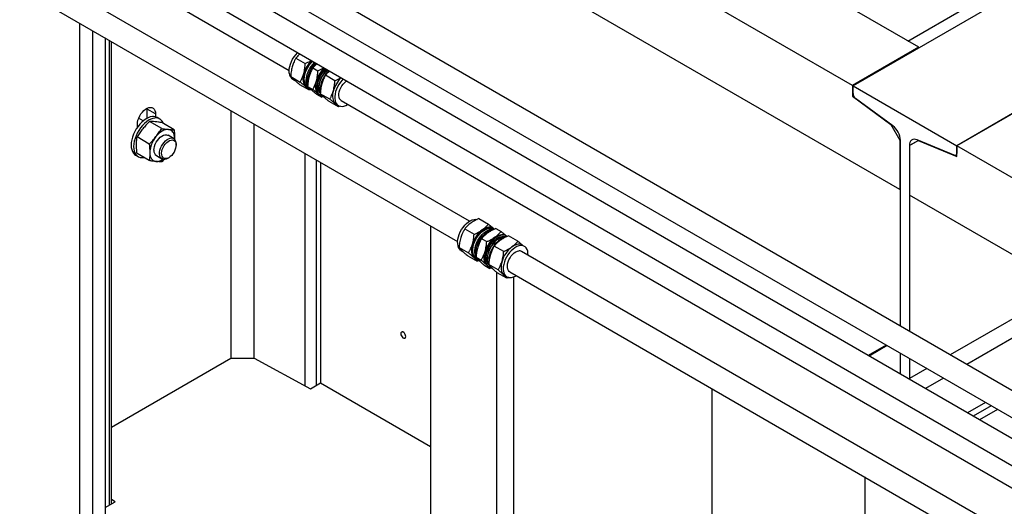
# Model space of a CAD drawing. Header units: millimetres. Extents: x 0 to 25230, y 0 to 17820.
# Tile 35 of 244: x 5360 to 6201, y 10347 to 10762. Entities that reach past the tile are written whole.
import ezdxf

# ---------------------------------------------------------------- set-up
doc = ezdxf.new("R2010")
doc.units = ezdxf.units.MM
doc.linetypes.add('SLD-Sólida', pattern=[0])
doc.layers.add('REFERÊNCIAS', color=9, linetype='SLD-Sólida')

msp = doc.modelspace()

# ---------------------------------------------------------------- linework, layer by layer
at = {"color": 7, "linetype": 'SLD-Sólida', "lineweight": 25, "ltscale": 30}
for p, q in [((4541.26, 11324.09), (5590.44, 10718.41)), ((5744.22, 10589.73), (4695.04, 11195.4)), ((4685.04, 11178.08), (5734.22, 10572.41)), ((6952.55, 10015.14), (5582.18, 10806.23)), ((6956.79, 9971.87), (5546.82, 10785.82)), ((5572.18, 10788.91), (6942.55, 9997.81)), ((5536.82, 10768.5), (6946.79, 9954.54)), ((5596.18, 10728.84), (5604.18, 10724.22)), ((5610.65, 10720.48), (5614.98, 10717.99)), ((5591.73, 10713.1), (5599.73, 10708.48)), ((5593.53, 10710.85), (5595.02, 10709.99)), ((5599.38, 10706.48), (5607.39, 10701.86)), ((5606.29, 10705.99), (5606.1, 10706.96)), ((5629.46, 10709.63), (5621.46, 10714.25)), ((5604.51, 10704.62), (5605.29, 10704.07)), ((5605.29, 10704.07), (5605.9, 10703.71)), ((5606.2, 10704.74), (5610.53, 10702.24)), ((5606.26, 10704.33), (5607.02, 10703.89)), ((5608.51, 10702.42), (5607.39, 10701.86)), ((5613.86, 10698.12), (5618.19, 10695.62)), ((5616.09, 10697.83), (5615.31, 10698.38)), ((5615.75, 10704.3), (5615.75, 10703.68)), ((5616.09, 10697.83), (5616.86, 10697.38)), ((5625.01, 10693.88), (5617.01, 10698.5)), ((5619.24, 10696.15), (5618.19, 10695.62)), ((5632.67, 10687.26), (5624.66, 10691.89)), ((5629.79, 10690.03), (5630.56, 10689.47)), ((5630.56, 10689.47), (5632.42, 10688.4)), ((5634.92, 10692.73), (6954.27, 9931.09)), ((5633.89, 10687.88), (5632.67, 10687.26)), ((5752.41, 10592.01), (5760.42, 10587.38)), ((5740.26, 10583.29), (5748.26, 10578.66)), ((5764.68, 10583.69), (5764.06, 10584.05)), ((5764.9, 10582.74), (5764.32, 10583.07)), ((5766.89, 10583.65), (5771.22, 10581.15)), ((5754.73, 10574.93), (5759.06, 10572.43)), ((5769.63, 10575.18), (5769.09, 10574.87)), ((5775.64, 10577.36), (5774.86, 10577.81)), ((5785.7, 10572.79), (5777.69, 10577.41)), ((5735.45, 10567.5), (5743.46, 10562.88)), ((5737.31, 10564.85), (5738.7, 10564.05)), ((5773.54, 10564.07), (5765.53, 10568.69)), ((6949.3, 9894.05), (5788.7, 10564.05)), ((5791.2, 10568.38), (5789.34, 10569.45)), ((5742.81, 10560.44), (5750.81, 10555.82)), ((5749.06, 10558.06), (5749.68, 10557.71)), ((5749.93, 10559.14), (5754.26, 10556.65)), ((5750.04, 10558.32), (5750.94, 10557.81)), ((5750.79, 10558.05), (5750.36, 10558.52)), ((5752.26, 10556.5), (5750.81, 10555.82)), ((5752.86, 10555.87), (5752.44, 10556.14)), ((5759.53, 10558.3), (5759.53, 10557.68)), ((5757.28, 10552.08), (5761.61, 10549.58)), ((5759.86, 10551.83), (5760.64, 10551.38)), ((5768.74, 10548.29), (5760.73, 10552.91)), ((5761.13, 10552.29), (5761.83, 10551.6)), ((5763.08, 10550.28), (5761.61, 10549.58)), ((5778.7, 10546.73), (6939.3, 9876.73)), ((5776.09, 10541.23), (5768.09, 10545.85)), ((5774.34, 10543.47), (5776.2, 10542.4)), ((5777.71, 10541.99), (5776.09, 10541.23))]:
    msp.add_line(p, q, dxfattribs=at)
at = {"color": 7, "linetype": 'SLD-Sólida', "lineweight": 25, "ltscale": 30, "flags": 128}
for points in [[(5590.54, 10715.94), (5590.42, 10717.74), (5590.55, 10719.68), (5590.92, 10721.72), (5591.53, 10723.81), (5592.36, 10725.9), (5593.4, 10727.94), (5594.61, 10729.89), (5595.98, 10731.69), (5597.46, 10733.31), (5597.58, 10733.43)], [(5602.92, 10708.79), (5602.8, 10710.59), (5602.92, 10712.54), (5603.3, 10714.58), (5603.91, 10716.67), (5604.74, 10718.76), (5605.77, 10720.8), (5606.99, 10722.75), (5608.35, 10724.55), (5609.83, 10726.17), (5609.95, 10726.29)], [(5603.42, 10709.17), (5603.3, 10710.93), (5603.43, 10712.83), (5603.81, 10714.83), (5604.43, 10716.87), (5605.26, 10718.91), (5606.3, 10720.89), (5607.51, 10722.77), (5608.87, 10724.5), (5610.33, 10726.04), (5610.35, 10726.06)], [(5605.11, 10708.19), (5604.99, 10709.95), (5605.13, 10711.85), (5605.51, 10713.85), (5606.12, 10715.89), (5606.96, 10717.93), (5607.99, 10719.91), (5609.2, 10721.79), (5610.56, 10723.52), (5612.03, 10725.06), (5612.04, 10725.08)], [(5606.1, 10706.96), (5605.98, 10708.76), (5606.11, 10710.7), (5606.48, 10712.74), (5607.09, 10714.83), (5607.92, 10716.92), (5608.95, 10718.96), (5610.17, 10720.91), (5611.53, 10722.71), (5613.02, 10724.33), (5613.13, 10724.45)], [(5602.9, 10715.8), (5602.48, 10714.03), (5602.24, 10712.31), (5602.18, 10710.68), (5602.3, 10709.15), (5602.6, 10707.76), (5603.07, 10706.53), (5603.71, 10705.47), (5604.51, 10704.62)], [(5620.91, 10719.96), (5620.79, 10719.84), (5619.31, 10718.22), (5617.95, 10716.42), (5616.73, 10714.47), (5615.7, 10712.43), (5614.87, 10710.34), (5614.26, 10708.25), (5613.88, 10706.21), (5613.76, 10704.27), (5613.88, 10702.47)], [(5616.66, 10699.38), (5616.23, 10699.86), (5615.53, 10701.03), (5615.05, 10702.45), (5614.82, 10704.08), (5614.83, 10705.86), (5615.1, 10707.77), (5615.6, 10709.74), (5616.32, 10711.72), (5617.26, 10713.68), (5618.38, 10715.54), (5619.66, 10717.27), (5621.05, 10718.83), (5621.74, 10719.48)], [(5622.8, 10718.87), (5622.78, 10718.85), (5621.31, 10717.31), (5619.96, 10715.58), (5618.75, 10713.7), (5617.71, 10711.72), (5616.88, 10709.68), (5616.26, 10707.64), (5615.88, 10705.64), (5615.75, 10703.74), (5615.87, 10701.98), (5616.23, 10700.41), (5616.83, 10699.06), (5616.99, 10698.8)], [(5624.09, 10718.12), (5623.22, 10717.22), (5621.79, 10715.5), (5620.5, 10713.62), (5619.37, 10711.62), (5618.44, 10709.55), (5617.71, 10707.45), (5617.22, 10705.38), (5616.97, 10703.39), (5616.97, 10701.51), (5617.09, 10700.46)], [(5615.31, 10698.38), (5614.51, 10699.24), (5613.87, 10700.29), (5613.4, 10701.52), (5613.1, 10702.92), (5612.98, 10704.44), (5613.04, 10706.08), (5613.29, 10707.8), (5613.7, 10709.57)], [(5636.47, 10710.98), (5635.6, 10710.08), (5634.17, 10708.36), (5632.88, 10706.48), (5631.75, 10704.48), (5630.81, 10702.41), (5630.09, 10700.31), (5629.6, 10698.24), (5629.35, 10696.24), (5629.34, 10694.37), (5629.59, 10692.65), (5630.08, 10691.15), (5630.8, 10689.88), (5631.73, 10688.88), (5632.85, 10688.18), (5634.14, 10687.78), (5635.57, 10687.71), (5637.09, 10687.95), (5638.69, 10688.51), (5640.31, 10689.38), (5640.51, 10689.5)], [(5634.92, 10692.73), (5634.2, 10693.29), (5633.51, 10694.23), (5633.06, 10695.44), (5632.86, 10696.85), (5632.91, 10698.44), (5633.22, 10700.12), (5633.77, 10701.86), (5634.54, 10703.57), (5635.5, 10705.21), (5636.62, 10706.71), (5637.87, 10708.02), (5639.19, 10709.09), (5639.44, 10709.26)], [(5628.18, 10701.21), (5627.76, 10699.44), (5627.52, 10697.72), (5627.46, 10696.09), (5627.58, 10694.56), (5627.88, 10693.17), (5628.35, 10691.93), (5628.99, 10690.88), (5629.79, 10690.03)], [(5618.83, 10696.52), (5619.35, 10696.03), (5620.05, 10695.54)], [(5737.31, 10564.85), (5736.75, 10565.22), (5735.79, 10566.18), (5735.04, 10567.42), (5734.53, 10568.9), (5734.25, 10570.58), (5734.22, 10572.44), (5734.44, 10574.43), (5734.9, 10576.49), (5735.59, 10578.59), (5736.5, 10580.66), (5737.61, 10582.68), (5738.88, 10584.58), (5740.29, 10586.32), (5741.81, 10587.86), (5743.4, 10589.17), (5745.02, 10590.21), (5746.63, 10590.96), (5748.21, 10591.41), (5749.7, 10591.53), (5750.99, 10591.36)], [(5751.44, 10557.08), (5750.27, 10557.42), (5749.12, 10558.08), (5748.17, 10559.04), (5747.42, 10560.27), (5746.9, 10561.75), (5746.62, 10563.44), (5746.59, 10565.3), (5746.81, 10567.28), (5747.27, 10569.35), (5747.97, 10571.44), (5748.88, 10573.52), (5749.98, 10575.53), (5751.25, 10577.43), (5752.67, 10579.17), (5754.18, 10580.72), (5755.77, 10582.02), (5757.39, 10583.07), (5759.01, 10583.82), (5760.58, 10584.26), (5762.08, 10584.39), (5763.46, 10584.19), (5764.69, 10583.68), (5765.54, 10583.06)], [(5750.04, 10558.32), (5749.43, 10558.74), (5748.51, 10559.7), (5747.81, 10560.93), (5747.33, 10562.41), (5747.1, 10564.08), (5747.12, 10565.92), (5747.38, 10567.88), (5747.89, 10569.91), (5748.62, 10571.95), (5749.57, 10573.97), (5750.7, 10575.9), (5751.99, 10577.71), (5753.41, 10579.35), (5754.92, 10580.77), (5756.49, 10581.94), (5758.08, 10582.84), (5759.64, 10583.43), (5761.14, 10583.72), (5762.55, 10583.68), (5763.82, 10583.32), (5764.32, 10583.07)], [(5749.87, 10559.23), (5749.5, 10559.96), (5749.03, 10561.43), (5748.79, 10563.11), (5748.81, 10564.95), (5749.08, 10566.9), (5749.58, 10568.93), (5750.32, 10570.98), (5751.26, 10572.99), (5752.39, 10574.93), (5753.69, 10576.73), (5755.11, 10578.37), (5756.62, 10579.79), (5758.19, 10580.96), (5759.77, 10581.86), (5761.33, 10582.46), (5762.84, 10582.74), (5764.24, 10582.7), (5764.48, 10582.66)], [(5750.01, 10560.23), (5749.8, 10561.6), (5749.77, 10563.46), (5749.99, 10565.44), (5750.45, 10567.51), (5751.15, 10569.61), (5752.06, 10571.68), (5753.16, 10573.7), (5754.44, 10575.59), (5755.85, 10577.34), (5757.37, 10578.88), (5758.95, 10580.19), (5760.57, 10581.23), (5762.19, 10581.98), (5763.76, 10582.43), (5764.24, 10582.5)], [(5764.06, 10584.05), (5763.11, 10584.47), (5761.96, 10584.71), (5760.72, 10584.72), (5759.41, 10584.5), (5758.06, 10584.04), (5756.67, 10583.37), (5755.29, 10582.48)], [(5776.34, 10576.88), (5775.65, 10577.36), (5774.42, 10577.87), (5773.04, 10578.06), (5771.54, 10577.93), (5769.97, 10577.49), (5768.35, 10576.74), (5766.73, 10575.7), (5765.14, 10574.39), (5763.63, 10572.85), (5762.21, 10571.1), (5760.94, 10569.21), (5759.84, 10567.19), (5758.93, 10565.11), (5758.23, 10563.02), (5757.77, 10560.95), (5757.55, 10558.97), (5757.58, 10557.11), (5757.86, 10555.43), (5758.38, 10553.95), (5759.13, 10552.71), (5760.08, 10551.75), (5761.23, 10551.09), (5762.4, 10550.76)], [(5760.43, 10553.37), (5760.27, 10553.55), (5759.5, 10554.65), (5758.95, 10555.99), (5758.64, 10557.56), (5758.58, 10559.3), (5758.77, 10561.17), (5759.2, 10563.13), (5759.86, 10565.11), (5760.73, 10567.08), (5761.8, 10568.98), (5763.03, 10570.76), (5764.39, 10572.37), (5765.85, 10573.78), (5767.37, 10574.94), (5768.91, 10575.83), (5770.43, 10576.42), (5771.89, 10576.7)], [(5773.59, 10576.53), (5772.09, 10576.25), (5770.53, 10575.65), (5768.94, 10574.75), (5767.37, 10573.58), (5765.86, 10572.16), (5764.44, 10570.52), (5763.15, 10568.72), (5762.02, 10566.78), (5761.07, 10564.77), (5760.34, 10562.72), (5759.83, 10560.69), (5759.57, 10558.74), (5759.55, 10556.9), (5759.78, 10555.22), (5760.26, 10553.75), (5760.68, 10552.93)], [(5774.62, 10576.08), (5773.95, 10575.91), (5772.35, 10575.31), (5770.72, 10574.41), (5769.11, 10573.24), (5767.56, 10571.81), (5766.09, 10570.16), (5764.74, 10568.34), (5763.55, 10566.37), (5762.54, 10564.32), (5761.73, 10562.23), (5761.15, 10560.14), (5760.81, 10558.11), (5760.72, 10556.19), (5760.87, 10554.41), (5760.88, 10554.36)], [(5766.09, 10576.24), (5767.47, 10577.13), (5768.86, 10577.81), (5770.21, 10578.26), (5771.52, 10578.49), (5772.76, 10578.48), (5773.91, 10578.24), (5774.86, 10577.81)], [(5771.89, 10576.7), (5773.26, 10576.66), (5773.81, 10576.54)], [(5775.3, 10576.44), (5775, 10576.49), (5773.59, 10576.53)], [(5746.81, 10570.23), (5746.35, 10568.45), (5746.06, 10566.72), (5745.96, 10565.06), (5746.03, 10563.5), (5746.29, 10562.08), (5746.72, 10560.8), (5747.32, 10559.71), (5748.08, 10558.8)], [(5758.88, 10552.57), (5758.12, 10553.47), (5757.52, 10554.57), (5757.09, 10555.84), (5756.83, 10557.27), (5756.76, 10558.82), (5756.86, 10560.48), (5757.15, 10562.21), (5757.61, 10563.99)], [(5787.86, 10569.06), (5786.32, 10568.77), (5784.72, 10568.17), (5783.1, 10567.27), (5781.49, 10566.09), (5779.93, 10564.66), (5778.46, 10563.02), (5777.11, 10561.19), (5775.92, 10559.23), (5774.91, 10557.18), (5774.11, 10555.09), (5773.53, 10553), (5773.19, 10550.97), (5773.09, 10549.04), (5773.25, 10547.26), (5773.65, 10545.68), (5774.28, 10544.32), (5775.14, 10543.22), (5776.19, 10542.4), (5777.42, 10541.89), (5778.8, 10541.7), (5780.3, 10541.82), (5781.87, 10542.27), (5783.49, 10543.02), (5784.29, 10543.5)], [(5778.7, 10546.73), (5778.25, 10547.04), (5777.5, 10547.89), (5776.97, 10549.01), (5776.68, 10550.36), (5776.64, 10551.89), (5776.86, 10553.55), (5777.33, 10555.27), (5778.03, 10557), (5778.93, 10558.67), (5780.01, 10560.23), (5781.22, 10561.6), (5782.51, 10562.76), (5783.86, 10563.64), (5785.19, 10564.23), (5786.47, 10564.5)], [(5789.34, 10569.45), (5788.39, 10569.88), (5787.24, 10570.12), (5786, 10570.13), (5784.69, 10569.9), (5783.33, 10569.45), (5781.95, 10568.77), (5780.57, 10567.88)], [(5794.29, 10560.82), (5794.26, 10562.65), (5793.98, 10564.33), (5793.46, 10565.81), (5792.71, 10567.05), (5791.76, 10568.01), (5790.61, 10568.67), (5789.3, 10569.02), (5787.86, 10569.06)], [(5748.08, 10558.8), (5748.99, 10558.11), (5749.06, 10558.06)], [(5772.08, 10555.63), (5771.63, 10553.86), (5771.34, 10552.12), (5771.24, 10550.47), (5771.31, 10548.91), (5771.57, 10547.48), (5772, 10546.21), (5772.6, 10545.11), (5773.36, 10544.21)], [(5759.86, 10551.83), (5759.79, 10551.87), (5758.88, 10552.57)], [(5773.36, 10544.21), (5774.26, 10543.52), (5774.34, 10543.47)]]:
    msp.add_lwpolyline(points, dxfattribs=at)
at = {"color": 7, "linetype": 'SLD-Sólida', "lineweight": 25, "ltscale": 900}
for centre, radius, start, end in [((5626.91, 10708.89), 24.98, 134.72089, 163.94608), ((5627.42, 10708.68), 21.41, 132.29464, 175.33376), ((5597.16, 10716.4), 6.63, 183.99725, 236.8234), ((5637.65, 10702.69), 24.91, 134.67926, 163.98771), ((5636.76, 10703.29), 21.03, 131.96601, 177.2655), ((5609, 10709.02), 6.08, 182.13769, 257.56995), ((5609.7, 10709.6), 6.29, 183.91102, 236.90963), ((5612.67, 10709.07), 7.61, 186.58659, 211.97357), ((5652.19, 10694.3), 24.98, 134.72089, 163.94608), ((5611.71, 10706.38), 5.22, 218.17555, 239.80707), ((5619.96, 10702.69), 6.08, 182.14445, 257.34091), ((5769.93, 10563.28), 24.15, 127.33789, 163.27424), ((5770.66, 10562.91), 20.87, 124.15432, 175.85106), ((5780.74, 10557.04), 24.15, 127.33789, 163.27424), ((5780.1, 10557.47), 20.59, 122.30853, 177.69684), ((5795.21, 10548.68), 24.15, 127.33789, 163.27424), ((5786.89, 10560.86), 3.66, 60.47019, 96.58899), ((5766.62, 10554.26), 5.48, 209.04068, 239.36178)]:
    msp.add_arc(centre, radius, start, end, dxfattribs=at)
at = {"color": 7, "linetype": 'SLD-Sólida', "lineweight": 25, "ltscale": 30}
for points, knots in [([(5599.46, 10732.34), (5599.06, 10732), (5597.78, 10730.91), (5596.83, 10729.69), (5596.18, 10728.84)], [0, 0, 0, 0, 0.3097152, 1, 1, 1, 1]), ([(5596.18, 10728.84), (5595.79, 10728.16), (5595.06, 10726.84), (5593.94, 10724.43), (5593.35, 10722.61), (5593, 10721.52)], [0, 0, 0, 0, 0.303074, 0.582113, 1, 1, 1, 1]), ([(5602.9, 10715.8), (5603.25, 10717.26), (5603.9, 10719.99), (5604.09, 10722.88), (5604.18, 10724.22)], [0, 0, 0, 0, 0.535251, 1, 1, 1, 1]), ([(5604.18, 10724.22), (5604.94, 10724.58), (5606.4, 10725.27), (5608.04, 10726.13), (5608.84, 10726.68), (5609.04, 10726.81)], [0, 0, 0, 0, 0.449738, 0.863811, 1, 1, 1, 1]), ([(5613.94, 10723.98), (5613.54, 10723.65), (5612.26, 10722.56), (5611.31, 10721.33), (5610.65, 10720.48)], [0, 0, 0, 0, 0.309715, 1, 1, 1, 1]), ([(5593, 10721.52), (5592.66, 10720.06), (5592.01, 10717.33), (5591.82, 10714.44), (5591.73, 10713.1)], [0, 0, 0, 0, 0.535251, 1, 1, 1, 1]), ([(5599.73, 10708.48), (5600.11, 10709.16), (5600.85, 10710.48), (5601.97, 10712.89), (5602.55, 10714.71), (5602.9, 10715.8)], [0, 0, 0, 0, 0.303074, 0.582113, 1, 1, 1, 1]), ([(5610.65, 10720.48), (5610.27, 10719.8), (5609.53, 10718.48), (5608.42, 10716.07), (5607.83, 10714.25), (5607.48, 10713.16)], [0, 0, 0, 0, 0.303074, 0.582113, 1, 1, 1, 1]), ([(5613.7, 10709.57), (5614.05, 10711.03), (5614.7, 10713.75), (5614.89, 10716.64), (5614.98, 10717.99)], [0, 0, 0, 0, 0.535251, 1, 1, 1, 1]), ([(5614.98, 10717.99), (5615.74, 10718.35), (5617.2, 10719.04), (5618.84, 10719.89), (5619.64, 10720.44), (5619.84, 10720.58)], [0, 0, 0, 0, 0.449738, 0.863811, 1, 1, 1, 1]), ([(5624.74, 10717.75), (5624.34, 10717.41), (5623.06, 10716.32), (5622.11, 10715.09), (5621.46, 10714.25)], [0, 0, 0, 0, 0.309715, 1, 1, 1, 1]), ([(5591.73, 10713.1), (5591.94, 10712.86), (5592.36, 10712.41), (5593.26, 10711.53), (5594.1, 10710.78), (5594.61, 10710.33)], [0, 0, 0, 0, 0.303074, 0.582113, 1, 1, 1, 1]), ([(5594.61, 10710.33), (5595.36, 10709.7), (5596.76, 10708.52), (5598.55, 10707.13), (5599.38, 10706.48)], [0, 0, 0, 0, 0.535251, 1, 1, 1, 1]), ([(5604.51, 10704.62), (5603.76, 10705.25), (5602.36, 10706.43), (5600.56, 10707.83), (5599.73, 10708.48)], [0, 0, 0, 0, 0.535251, 1, 1, 1, 1]), ([(5607.48, 10713.16), (5607.13, 10711.7), (5606.48, 10708.97), (5606.29, 10706.08), (5606.2, 10704.74)], [0, 0, 0, 0, 0.535251, 1, 1, 1, 1]), ([(5610.53, 10702.24), (5610.92, 10702.93), (5611.65, 10704.24), (5612.77, 10706.65), (5613.35, 10708.47), (5613.7, 10709.57)], [0, 0, 0, 0, 0.3030737, 0.5821129, 1, 1, 1, 1]), ([(5618.28, 10706.92), (5617.94, 10705.46), (5617.29, 10702.73), (5617.09, 10699.85), (5617.01, 10698.5)], [0, 0, 0, 0, 0.535251, 1, 1, 1, 1]), ([(5621.46, 10714.25), (5621.07, 10713.56), (5620.34, 10712.25), (5619.22, 10709.84), (5618.63, 10708.02), (5618.28, 10706.92)], [0, 0, 0, 0, 0.303074, 0.582113, 1, 1, 1, 1]), ([(5628.18, 10701.21), (5628.53, 10702.67), (5629.18, 10705.4), (5629.37, 10708.28), (5629.46, 10709.63)], [0, 0, 0, 0, 0.535251, 1, 1, 1, 1]), ([(5629.46, 10709.63), (5630.22, 10709.99), (5631.68, 10710.68), (5633.32, 10711.54), (5634.12, 10712.08), (5634.32, 10712.22)], [0, 0, 0, 0, 0.449738, 0.863811, 1, 1, 1, 1]), ([(5607.39, 10701.86), (5607.17, 10702.09), (5606.76, 10702.54), (5605.86, 10703.43), (5605.01, 10704.17), (5604.51, 10704.62)], [0, 0, 0, 0, 0.303074, 0.582113, 1, 1, 1, 1]), ([(5606.2, 10704.74), (5606.42, 10704.51), (5606.84, 10704.06), (5607.74, 10703.17), (5608.58, 10702.42), (5609.09, 10701.98)], [0, 0, 0, 0, 0.303074, 0.582113, 1, 1, 1, 1]), ([(5609.09, 10701.98), (5609.84, 10701.34), (5611.24, 10700.16), (5613.03, 10698.77), (5613.86, 10698.12)], [0, 0, 0, 0, 0.535251, 1, 1, 1, 1]), ([(5615.31, 10698.38), (5614.56, 10699.02), (5613.16, 10700.2), (5611.36, 10701.59), (5610.53, 10702.24)], [0, 0, 0, 0, 0.5352511, 1, 1, 1, 1]), ([(5618.19, 10695.62), (5617.97, 10695.86), (5617.56, 10696.3), (5616.66, 10697.19), (5615.81, 10697.94), (5615.31, 10698.38)], [0, 0, 0, 0, 0.303074, 0.582113, 1, 1, 1, 1]), ([(5617.01, 10698.5), (5617.22, 10698.27), (5617.64, 10697.82), (5618.54, 10696.93), (5619.38, 10696.19), (5619.89, 10695.74)], [0, 0, 0, 0, 0.303074, 0.582113, 1, 1, 1, 1]), ([(5625.01, 10693.88), (5625.39, 10694.57), (5626.13, 10695.88), (5627.25, 10698.29), (5627.83, 10700.12), (5628.18, 10701.21)], [0, 0, 0, 0, 0.303074, 0.582113, 1, 1, 1, 1]), ([(5619.89, 10695.74), (5620.64, 10695.11), (5622.04, 10693.93), (5623.83, 10692.53), (5624.66, 10691.89)], [0, 0, 0, 0, 0.535251, 1, 1, 1, 1]), ([(5629.79, 10690.03), (5629.04, 10690.66), (5627.63, 10691.84), (5625.84, 10693.23), (5625.01, 10693.88)], [0, 0, 0, 0, 0.535251, 1, 1, 1, 1]), ([(5632.67, 10687.26), (5632.45, 10687.5), (5632.04, 10687.95), (5631.14, 10688.83), (5630.29, 10689.58), (5629.79, 10690.03)], [0, 0, 0, 0, 0.303074, 0.582113, 1, 1, 1, 1]), ([(5752.41, 10592.01), (5751.65, 10591.67), (5750.18, 10591.02), (5747.78, 10589.78), (5746.28, 10588.79), (5745.39, 10588.19)], [0, 0, 0, 0, 0.3030737, 0.5821129, 1, 1, 1, 1]), ([(5740.26, 10583.29), (5739.85, 10582.6), (5739.08, 10581.28), (5737.91, 10578.86), (5737.28, 10577.04), (5736.91, 10575.94)], [0, 0, 0, 0, 0.303074, 0.582113, 1, 1, 1, 1]), ([(5745.39, 10588.19), (5744.34, 10587.37), (5742.39, 10585.83), (5740.93, 10584.09), (5740.26, 10583.29)], [0, 0, 0, 0, 0.5352511, 1, 1, 1, 1]), ([(5748.26, 10578.66), (5749.03, 10579), (5750.49, 10579.65), (5752.9, 10580.89), (5754.39, 10581.88), (5755.29, 10582.48)], [0, 0, 0, 0, 0.303074, 0.582113, 1, 1, 1, 1]), ([(5755.29, 10582.48), (5756.33, 10583.3), (5758.29, 10584.84), (5759.74, 10586.58), (5760.42, 10587.38)], [0, 0, 0, 0, 0.535251, 1, 1, 1, 1]), ([(5766.89, 10583.65), (5766.13, 10583.31), (5764.66, 10582.66), (5762.26, 10581.42), (5760.76, 10580.43), (5759.87, 10579.83)], [0, 0, 0, 0, 0.303074, 0.582113, 1, 1, 1, 1]), ([(5760.42, 10587.38), (5760.95, 10586.94), (5761.96, 10586.09), (5763.37, 10584.86), (5764.14, 10584.14), (5764.54, 10583.77)], [0, 0, 0, 0, 0.344835, 0.662324, 1, 1, 1, 1]), ([(5766.09, 10576.24), (5767.13, 10577.07), (5769.09, 10578.6), (5770.54, 10580.34), (5771.22, 10581.15)], [0, 0, 0, 0, 0.535251, 1, 1, 1, 1]), ([(5771.22, 10581.15), (5771.75, 10580.71), (5772.76, 10579.85), (5774.17, 10578.62), (5774.94, 10577.9), (5775.34, 10577.53)], [0, 0, 0, 0, 0.344835, 0.662324, 1, 1, 1, 1]), ([(5736.91, 10575.94), (5736.53, 10574.48), (5735.82, 10571.74), (5735.57, 10568.85), (5735.45, 10567.5)], [0, 0, 0, 0, 0.535251, 1, 1, 1, 1]), ([(5746.81, 10570.23), (5747.19, 10571.69), (5747.9, 10574.42), (5748.14, 10577.32), (5748.26, 10578.66)], [0, 0, 0, 0, 0.535251, 1, 1, 1, 1]), ([(5754.73, 10574.93), (5754.33, 10574.24), (5753.56, 10572.92), (5752.39, 10570.51), (5751.76, 10568.68), (5751.38, 10567.58)], [0, 0, 0, 0, 0.303074, 0.582113, 1, 1, 1, 1]), ([(5759.87, 10579.83), (5758.82, 10579.01), (5756.86, 10577.47), (5755.41, 10575.74), (5754.73, 10574.93)], [0, 0, 0, 0, 0.535251, 1, 1, 1, 1]), ([(5757.61, 10563.99), (5757.99, 10565.45), (5758.7, 10568.19), (5758.95, 10571.08), (5759.06, 10572.43)], [0, 0, 0, 0, 0.535251, 1, 1, 1, 1]), ([(5759.06, 10572.43), (5759.83, 10572.77), (5761.3, 10573.42), (5763.7, 10574.65), (5765.19, 10575.65), (5766.09, 10576.24)], [0, 0, 0, 0, 0.303074, 0.582113, 1, 1, 1, 1]), ([(5770.67, 10573.6), (5769.62, 10572.78), (5767.66, 10571.24), (5766.21, 10569.5), (5765.53, 10568.69)], [0, 0, 0, 0, 0.535251, 1, 1, 1, 1]), ([(5777.69, 10577.41), (5776.93, 10577.07), (5775.46, 10576.43), (5773.06, 10575.19), (5771.56, 10574.19), (5770.67, 10573.6)], [0, 0, 0, 0, 0.3030737, 0.5821129, 1, 1, 1, 1]), ([(5780.57, 10567.88), (5781.61, 10568.71), (5783.57, 10570.24), (5785.02, 10571.98), (5785.7, 10572.79)], [0, 0, 0, 0, 0.535251, 1, 1, 1, 1]), ([(5785.7, 10572.79), (5786.22, 10572.35), (5787.24, 10571.5), (5788.65, 10570.27), (5789.42, 10569.55), (5789.82, 10569.18)], [0, 0, 0, 0, 0.3448351, 0.6623238, 1, 1, 1, 1]), ([(5735.45, 10567.5), (5735.65, 10567.25), (5736.04, 10566.76), (5736.89, 10565.8), (5737.7, 10565), (5738.18, 10564.52)], [0, 0, 0, 0, 0.303074, 0.582113, 1, 1, 1, 1]), ([(5738.18, 10564.52), (5738.9, 10563.85), (5740.26, 10562.59), (5742, 10561.12), (5742.81, 10560.44)], [0, 0, 0, 0, 0.535251, 1, 1, 1, 1]), ([(5743.46, 10562.88), (5743.86, 10563.57), (5744.63, 10564.89), (5745.8, 10567.3), (5746.43, 10569.13), (5746.81, 10570.23)], [0, 0, 0, 0, 0.303074, 0.582113, 1, 1, 1, 1]), ([(5751.38, 10567.58), (5751, 10566.12), (5750.3, 10563.39), (5750.05, 10560.49), (5749.93, 10559.14)], [0, 0, 0, 0, 0.535251, 1, 1, 1, 1]), ([(5754.26, 10556.65), (5754.66, 10557.33), (5755.43, 10558.65), (5756.61, 10561.07), (5757.23, 10562.9), (5757.61, 10563.99)], [0, 0, 0, 0, 0.303074, 0.582113, 1, 1, 1, 1]), ([(5765.53, 10568.69), (5765.13, 10568.01), (5764.36, 10566.69), (5763.19, 10564.27), (5762.56, 10562.44), (5762.19, 10561.35)], [0, 0, 0, 0, 0.303074, 0.582113, 1, 1, 1, 1]), ([(5772.08, 10555.63), (5772.46, 10557.1), (5773.17, 10559.83), (5773.42, 10562.73), (5773.54, 10564.07)], [0, 0, 0, 0, 0.535251, 1, 1, 1, 1]), ([(5773.54, 10564.07), (5774.3, 10564.41), (5775.77, 10565.06), (5778.18, 10566.29), (5779.67, 10567.29), (5780.57, 10567.88)], [0, 0, 0, 0, 0.303074, 0.582113, 1, 1, 1, 1]), ([(5748.08, 10558.8), (5747.36, 10559.48), (5746.01, 10560.73), (5744.27, 10562.2), (5743.46, 10562.88)], [0, 0, 0, 0, 0.535251, 1, 1, 1, 1]), ([(5750.81, 10555.82), (5750.61, 10556.07), (5750.22, 10556.56), (5749.37, 10557.53), (5748.57, 10558.32), (5748.08, 10558.8)], [0, 0, 0, 0, 0.303074, 0.582113, 1, 1, 1, 1]), ([(5749.93, 10559.14), (5750.13, 10558.89), (5750.52, 10558.4), (5751.37, 10557.44), (5752.18, 10556.64), (5752.66, 10556.16)], [0, 0, 0, 0, 0.303074, 0.582113, 1, 1, 1, 1]), ([(5752.66, 10556.16), (5753.38, 10555.49), (5754.73, 10554.23), (5756.47, 10552.76), (5757.28, 10552.08)], [0, 0, 0, 0, 0.535251, 1, 1, 1, 1]), ([(5758.88, 10552.57), (5758.16, 10553.24), (5756.81, 10554.5), (5755.07, 10555.96), (5754.26, 10556.65)], [0, 0, 0, 0, 0.535251, 1, 1, 1, 1]), ([(5762.19, 10561.35), (5761.81, 10559.88), (5761.1, 10557.15), (5760.85, 10554.25), (5760.73, 10552.91)], [0, 0, 0, 0, 0.5352511, 1, 1, 1, 1]), ([(5768.74, 10548.29), (5769.14, 10548.98), (5769.91, 10550.3), (5771.08, 10552.71), (5771.71, 10554.54), (5772.08, 10555.63)], [0, 0, 0, 0, 0.303074, 0.582113, 1, 1, 1, 1]), ([(5761.61, 10549.58), (5761.41, 10549.84), (5761.03, 10550.33), (5760.17, 10551.29), (5759.37, 10552.09), (5758.88, 10552.57)], [0, 0, 0, 0, 0.303074, 0.582113, 1, 1, 1, 1]), ([(5760.73, 10552.91), (5760.93, 10552.65), (5761.32, 10552.16), (5762.17, 10551.2), (5762.98, 10550.4), (5763.46, 10549.92)], [0, 0, 0, 0, 0.303074, 0.582113, 1, 1, 1, 1]), ([(5763.46, 10549.92), (5764.18, 10549.25), (5765.53, 10548), (5767.28, 10546.53), (5768.09, 10545.85)], [0, 0, 0, 0, 0.535251, 1, 1, 1, 1]), ([(5773.36, 10544.21), (5772.64, 10544.88), (5771.29, 10546.14), (5769.55, 10547.61), (5768.74, 10548.29)], [0, 0, 0, 0, 0.535251, 1, 1, 1, 1]), ([(5776.09, 10541.23), (5775.89, 10541.48), (5775.5, 10541.97), (5774.65, 10542.93), (5773.84, 10543.73), (5773.36, 10544.21)], [0, 0, 0, 0, 0.303074, 0.582113, 1, 1, 1, 1])]:
    msp.add_open_spline(points, degree=3, knots=knots, dxfattribs=at)
at = {"layer": 'REFERÊNCIAS', "linetype": 'SLD-Sólida', "lineweight": 25, "ltscale": 30}
for p, q in [((10625.5, 13333.98), (6071.73, 10705.15)), ((10713.88, 13282.95), (6160.12, 10654.12)), ((6127.73, 10738.13), (5496.92, 11102.29)), ((6071.16, 10705.47), (5440.35, 11069.63)), ((6111.54, 10616.84), (5376.71, 11041.05)), ((6118.58, 10743.41), (6167.69, 10771.76)), ((5411.36, 10758.79), (5411.36, 7724.24)), ((5422.67, 10752.26), (5422.67, 9856.66)), ((5433.28, 10746.13), (5433.28, 9862.78)), ((5436.84, 10744.08), (5436.84, 10347.82)), ((5438.89, 10349), (5438.89, 10742.9)), ((6127.73, 10738.13), (6071.16, 10705.47)), ((6127.73, 10738.13), (6127.73, 10737.48)), ((6071.16, 10705.47), (6071.16, 10696.4)), ((6071.73, 10698.69), (6071.73, 10705.15)), ((6071.73, 10705.15), (6160.12, 10654.12)), ((6072.1, 10696.94), (6071.16, 10696.4)), ((6071.16, 10696.4), (6103.9, 10672.2)), ((6105.53, 10671.18), (6073.9, 10694.56)), ((5469.33, 10685.44), (5468.64, 10685.84)), ((5469.33, 10685.44), (5469.3, 10686.19)), ((5469.33, 10686.21), (5469.36, 10685.42)), ((5469.33, 10677.65), (5469.33, 10685.44)), ((5469.36, 10685.44), (5469.33, 10685.44)), ((5469.36, 10685.42), (5469.36, 10685.44)), ((5476.41, 10681.35), (5469.36, 10685.42)), ((5469.36, 10677.66), (5469.36, 10685.42)), ((5476.41, 10681.35), (5476.41, 10678.8)), ((5540.76, 10684.09), (5540.76, 10473.13)), ((6216.68, 10686.78), (6160.12, 10654.12)), ((5460.86, 10669.82), (5460.86, 10672.37)), ((5465.85, 10675.32), (5461.94, 10677.57)), ((5462.27, 10677.38), (5462.27, 10678.35)), ((5481.63, 10668.8), (5471.2, 10674.83)), ((5480.01, 10676.96), (5477.89, 10678.18)), ((5492.24, 10667.85), (5481.8, 10673.88)), ((5560.23, 10672.85), (5560.23, 10473.13)), ((6104.04, 10672.28), (6103.9, 10672.2)), ((6103.9, 10672.2), (6111.54, 10658.97)), ((5471.03, 10655.61), (5460.59, 10661.63)), ((5491.84, 10660.31), (5487.07, 10663.07)), ((5492.68, 10660.53), (5492.63, 10659.64)), ((5492.65, 10659.66), (5492.68, 10660.53)), ((5493.92, 10654.71), (5493.92, 10655.73)), ((6112.08, 10659.29), (6111.54, 10658.97)), ((6111.54, 10658.97), (6111.54, 10616.84)), ((6112.1, 10500.31), (6112.1, 10658.65)), ((6127.47, 10658.7), (6119.74, 10654.24)), ((6119.74, 10654.24), (6127.38, 10658.65)), ((6157.95, 10646.04), (6126.32, 10659.18)), ((6127.47, 10658.7), (6127.38, 10658.65)), ((6127.38, 10658.65), (6160.12, 10645.05)), ((5471.03, 10641.47), (5460.59, 10647.49)), ((5603.84, 10647.67), (5603.84, 10449.59)), ((6119.74, 10654.24), (6119.74, 10612.11)), ((6119.74, 10654.24), (6119.74, 10495.91)), ((6160.12, 10645.05), (6160.12, 10654.12)), ((6602.06, 10398.99), (6160.12, 10654.12)), ((6160.12, 10654.12), (6160.12, 10647.67)), ((5459.39, 10646.14), (5461.51, 10644.92)), ((5477.07, 10645.75), (5481.85, 10642.99)), ((5483.67, 10642.65), (5481.63, 10640.52)), ((5486.85, 10643.49), (5487.73, 10644)), ((5613.57, 10642.05), (5613.57, 10449.85)), ((5617.13, 10640), (5617.13, 10451.9)), ((6159.38, 10646.04), (6160.12, 10646.46)), ((6111.54, 10616.84), (6112.1, 10617.17)), ((6642.43, 10310.36), (6119.74, 10612.11)), ((5711.13, 10585.74), (5711.13, 9702.39)), ((5767.7, 9669.73), (5767.7, 10546.18)), ((5781.84, 10542.26), (5781.84, 10152.71)), ((6255.25, 10533.88), (6154.61, 10475.78)), ((6269.39, 10525.72), (6168.75, 10467.62)), ((6100.04, 10484.19), (6084.69, 10475.32)), ((6100.76, 10483.77), (6085.4, 10474.91)), ((5438.89, 10414.32), (5540.76, 10473.13)), ((5540.76, 10473.13), (5560.55, 10473.13)), ((5560.55, 10473.13), (5608.63, 10446.99)), ((6112.1, 10460.06), (6112.1, 10477.22)), ((6119.74, 10472.81), (6119.74, 10455.65)), ((6134.6, 10464.23), (6119.74, 10455.65)), ((6112.09, 10459.5), (6112.1, 10460.06)), ((6119.74, 10455.65), (6119.76, 10455.08)), ((6148.74, 10456.07), (6133.39, 10447.21)), ((5608.63, 10446.99), (5617.13, 10451.9)), ((5617.13, 10451.9), (5711.13, 10397.64)), ((5951.54, 10250.68), (5951.54, 10446.95)), ((6184.81, 10435.25), (6169.46, 10426.38)), ((6189.47, 10432.56), (6174.12, 10423.69)), ((6195.06, 10429.33), (6179.71, 10420.47)), ((6081.74, 10371.78), (6081.74, 9488.43)), ((5433.28, 10345.77), (5441.78, 10350.68)), ((5441.78, 10350.68), (5438.89, 10352.45))]:
    msp.add_line(p, q, dxfattribs=at)
at = {"layer": 'REFERÊNCIAS', "linetype": 'SLD-Sólida', "lineweight": 25, "ltscale": 30, "flags": 128}
for points in [[(5460.86, 10672.37), (5460.99, 10674.1), (5461.38, 10675.92), (5462.02, 10677.77), (5462.89, 10679.59), (5463.95, 10681.32), (5465.17, 10682.9), (5466.51, 10684.27), (5467.92, 10685.39), (5469.35, 10686.22), (5470.77, 10686.73), (5472.1, 10686.9), (5473.32, 10686.73), (5474.38, 10686.23), (5475.25, 10685.41), (5475.89, 10684.29), (5476.28, 10682.92), (5476.41, 10681.35)], [(5473.65, 10679.01), (5471.92, 10678.68), (5470.12, 10678.03), (5468.3, 10677.07), (5466.48, 10675.82), (5464.71, 10674.3), (5463.01, 10672.55), (5461.42, 10670.6), (5459.97, 10668.48), (5458.69, 10666.24), (5457.61, 10663.92), (5456.74, 10661.56), (5456.1, 10659.22), (5455.7, 10656.93), (5455.56, 10654.75), (5455.67, 10652.71), (5456.03, 10650.85), (5456.64, 10649.22), (5457.48, 10647.83), (5458.54, 10646.73), (5459.39, 10646.14)], [(5475.77, 10677.78), (5474.04, 10677.45), (5472.24, 10676.8), (5470.42, 10675.84), (5468.6, 10674.59), (5466.83, 10673.08), (5465.13, 10671.33), (5463.54, 10669.37), (5462.09, 10667.25), (5460.81, 10665.01), (5459.73, 10662.69), (5458.86, 10660.34), (5458.22, 10657.99), (5457.82, 10655.71), (5457.68, 10653.52), (5457.79, 10651.48), (5458.15, 10649.63), (5458.76, 10647.99), (5459.6, 10646.61), (5460.66, 10645.5), (5461.92, 10644.7), (5463.34, 10644.21), (5464.92, 10644.05), (5466.34, 10644.17)], [(5487.37, 10668.08), (5486.13, 10668.07), (5484.82, 10667.82), (5483.46, 10667.35), (5482.07, 10666.65), (5480.69, 10665.75), (5479.33, 10664.65), (5478.01, 10663.38), (5476.77, 10661.95)], [(5492.68, 10660.53), (5492.59, 10662.08), (5492.32, 10663.49), (5491.87, 10664.75), (5491.26, 10665.83), (5490.49, 10666.72), (5489.57, 10667.4), (5488.53, 10667.85), (5487.37, 10668.08)], [(5475, 10650.32), (5475.13, 10651.94), (5475.51, 10653.65), (5476.12, 10655.39), (5476.95, 10657.09), (5477.97, 10658.69), (5479.13, 10660.14), (5480.4, 10661.38), (5481.74, 10662.37), (5483.08, 10663.07), (5484.38, 10663.46), (5485.61, 10663.52), (5486.7, 10663.25), (5487.07, 10663.07)], [(5486.84, 10643.49), (5485.51, 10642.86), (5484.22, 10642.55), (5483.02, 10642.58), (5481.97, 10642.92), (5481.08, 10643.59), (5480.41, 10644.55), (5479.97, 10645.76), (5479.78, 10647.19), (5479.85, 10648.77), (5480.16, 10650.46), (5480.72, 10652.2), (5481.5, 10653.91), (5482.47, 10655.55), (5483.6, 10657.04), (5484.85, 10658.34), (5486.17, 10659.39), (5487.52, 10660.17), (5488.84, 10660.64), (5490.08, 10660.78), (5491.22, 10660.59), (5492.19, 10660.08), (5492.97, 10659.27), (5493.53, 10658.18), (5493.84, 10656.85), (5493.92, 10655.73)], [(5487.73, 10644), (5486.48, 10643.42), (5485.29, 10643.17), (5484.19, 10643.24), (5483.24, 10643.63), (5482.48, 10644.33), (5481.93, 10645.31), (5481.61, 10646.53), (5481.55, 10647.94), (5481.74, 10649.47), (5482.17, 10651.08), (5482.84, 10652.69), (5483.7, 10654.24), (5484.73, 10655.65), (5485.88, 10656.89), (5487.1, 10657.89), (5488.35, 10658.61), (5489.58, 10659.03), (5490.73, 10659.12), (5491.76, 10658.89), (5492.62, 10658.34), (5493.28, 10657.49), (5493.72, 10656.39), (5493.91, 10655.07), (5493.84, 10653.59), (5493.53, 10652.01), (5492.98, 10650.39), (5492.21, 10648.81), (5491.26, 10647.32), (5490.17, 10645.98), (5488.97, 10644.86), (5487.73, 10644)], [(6126.32, 10659.18), (6124.99, 10659.59), (6123.74, 10659.69), (6122.6, 10659.47), (6121.61, 10658.95), (6120.81, 10658.13), (6120.22, 10657.05), (6119.86, 10655.74), (6119.74, 10654.24)], [(5471.47, 10648.28), (5471.56, 10646.74), (5471.83, 10645.32), (5472.27, 10644.06), (5472.89, 10642.98), (5473.66, 10642.09), (5474.57, 10641.42), (5475.61, 10640.96), (5476.77, 10640.74)], [(6160.12, 10647.67), (6160.08, 10647.17), (6159.96, 10646.74), (6159.76, 10646.38), (6159.5, 10646.12), (6159.17, 10645.94), (6158.8, 10645.87), (6158.39, 10645.9), (6157.95, 10646.04)], [(5689.98, 10491.5), (5689.85, 10492.42), (5689.48, 10493.38), (5688.91, 10494.26), (5688.21, 10494.95), (5687.47, 10495.38), (5686.77, 10495.49), (5686.2, 10495.27), (5685.83, 10494.74), (5685.7, 10493.97), (5685.83, 10493.05), (5686.2, 10492.09), (5686.77, 10491.21), (5687.47, 10490.52), (5688.21, 10490.09), (5688.91, 10489.98), (5689.48, 10490.2), (5689.85, 10490.73), (5689.98, 10491.5)], [(5687.86, 10495.19), (5687.49, 10495.37), (5686.8, 10495.48), (5686.23, 10495.26), (5685.86, 10494.73), (5685.74, 10493.97), (5685.86, 10493.06), (5686.23, 10492.11), (5686.8, 10491.23), (5687.49, 10490.54), (5688.23, 10490.12), (5688.92, 10490.01), (5689.48, 10490.23), (5689.85, 10490.76), (5689.98, 10491.52), (5689.98, 10491.52)]]:
    msp.add_lwpolyline(points, dxfattribs=at)
at = {"layer": 'REFERÊNCIAS', "linetype": 'SLD-Sólida', "lineweight": 25, "ltscale": 900}
for centre, radius, start, end in [((6077.28, 10698.97), 5.56, 182.87445, 232.5131), ((5474.5, 10672.1), 6.96, 60.92775, 97.05209), ((5476.59, 10671.01), 6.83, 18.27462, 96.89156), ((6095.27, 10657.81), 16.86, 2.87445, 52.5131), ((5494.46, 10647.22), 23.02, 140.22793, 177.36071), ((5479.93, 10649.8), 4.95, 173.87088, 234.81694), ((5476.96, 10650.79), 10.05, 268.91445, 305.6081)]:
    msp.add_arc(centre, radius, start, end, dxfattribs=at)
at = {"layer": 'REFERÊNCIAS', "linetype": 'SLD-Sólida', "lineweight": 25, "ltscale": 30}
for points, knots in [([(5471.2, 10674.83), (5470.19, 10673.81), (5468.18, 10671.76), (5466.37, 10669.58), (5465.45, 10668.48)], [0, 0, 0, 0, 0.498963, 1, 1, 1, 1]), ([(5476.06, 10674.61), (5475.2, 10674.67), (5473.47, 10674.81), (5471.96, 10674.82), (5471.2, 10674.83)], [0, 0, 0, 0, 0.498791, 1, 1, 1, 1]), ([(5481.8, 10673.88), (5480.8, 10674.03), (5478.79, 10674.33), (5476.97, 10674.51), (5476.06, 10674.61)], [0, 0, 0, 0, 0.498963, 1, 1, 1, 1]), ([(5465.45, 10668.48), (5464.59, 10667.37), (5462.86, 10665.14), (5461.35, 10662.8), (5460.59, 10661.63)], [0, 0, 0, 0, 0.498791, 1, 1, 1, 1]), ([(5476.77, 10661.95), (5477.63, 10663.07), (5479.36, 10665.3), (5480.87, 10667.63), (5481.63, 10668.8)], [0, 0, 0, 0, 0.498791, 1, 1, 1, 1]), ([(5481.63, 10668.8), (5482.64, 10668.65), (5484.65, 10668.35), (5486.46, 10668.17), (5487.37, 10668.08)], [0, 0, 0, 0, 0.498963, 1, 1, 1, 1]), ([(5487.37, 10668.08), (5488.24, 10668.01), (5489.97, 10667.87), (5491.48, 10667.86), (5492.24, 10667.85)], [0, 0, 0, 0, 0.498791, 1, 1, 1, 1]), ([(5492.24, 10667.85), (5492.36, 10666.61), (5492.61, 10664.12), (5492.66, 10661.73), (5492.68, 10660.53)], [0, 0, 0, 0, 0.498963, 1, 1, 1, 1]), ([(5460.15, 10654.81), (5460.17, 10655.98), (5460.22, 10658.32), (5460.47, 10660.53), (5460.59, 10661.63)], [0, 0, 0, 0, 0.498791, 1, 1, 1, 1]), ([(5471.03, 10655.61), (5472.03, 10656.63), (5474.04, 10658.68), (5475.86, 10660.86), (5476.77, 10661.95)], [0, 0, 0, 0, 0.498963, 1, 1, 1, 1]), ([(5471.03, 10655.61), (5471.15, 10654.36), (5471.4, 10651.87), (5471.44, 10649.48), (5471.47, 10648.28)], [0, 0, 0, 0, 0.498963, 1, 1, 1, 1]), ([(5460.59, 10647.49), (5460.53, 10648.12), (5460.26, 10650.61), (5460.2, 10653.02), (5460.15, 10654.81)], [0, 0, 0, 0, 0.251673, 1, 1, 1, 1]), ([(5471.47, 10648.28), (5471.42, 10646.54), (5471.35, 10644.21), (5471.09, 10642.02), (5471.03, 10641.47)], [0, 0, 0, 0, 0.748327, 1, 1, 1, 1]), ([(5476.77, 10640.74), (5475.86, 10640.83), (5474.04, 10641.01), (5472.03, 10641.31), (5471.03, 10641.47)], [0, 0, 0, 0, 0.498791, 1, 1, 1, 1]), ([(5481.63, 10640.52), (5480.88, 10640.52), (5479.37, 10640.54), (5477.64, 10640.67), (5476.77, 10640.74)], [0, 0, 0, 0, 0.498963, 1, 1, 1, 1])]:
    msp.add_open_spline(points, degree=3, knots=knots, dxfattribs=at)

doc.saveas('drawing.dxf')
